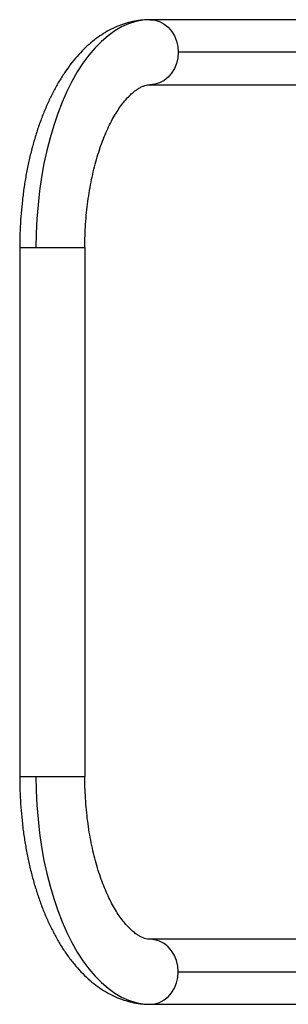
# Model space of a CAD drawing. Header units: millimetres. Extents: x -1710 to 1606, y -930 to 1956.
# Tile 8 of 27: x -690 to -585, y 1516 to 1900. Entities that reach past the tile are written whole.
import ezdxf

# ---------------------------------------------------------------- set-up
doc = ezdxf.new("R2010")
doc.units = ezdxf.units.MM

msp = doc.modelspace()

# ---------------------------------------------------------------- linework, layer by layer
at = {"color": 7, "linetype": 'Continuous', "lineweight": 25}
for p, q in [((-350.27, 1900.3), (-639.2, 1900.3)), ((-350.27, 1887.6), (-628.2, 1887.6)), ((-639.2, 1874.9), (-350.27, 1874.9)), ((-690, 1811.4), (-664.6, 1811.4)), ((-690, 1811.4), (-690, 1605.02)), ((-664.6, 1811.4), (-664.6, 1605.02)), ((-690, 1605.02), (-664.6, 1605.02)), ((-350.27, 1541.52), (-639.2, 1541.52)), ((-628.2, 1528.82), (-350.27, 1528.82)), ((-639.2, 1516.12), (-350.27, 1516.12))]:
    msp.add_line(p, q, dxfattribs=at)
at = {"color": 7, "linetype": 'Continuous', "lineweight": 25, "flags": 128}
for points in [[(-639.2, 1900.3), (-641.99, 1900.12), (-644.77, 1899.6), (-647.53, 1898.72), (-650.25, 1897.51), (-652.94, 1895.95), (-655.56, 1894.06), (-658.13, 1891.84), (-660.61, 1889.3), (-663.02, 1886.46), (-665.33, 1883.32), (-667.53, 1879.9), (-669.63, 1876.2), (-671.6, 1872.26), (-673.45, 1868.07), (-675.16, 1863.65), (-676.73, 1859.03), (-678.15, 1854.23), (-679.42, 1849.25), (-680.53, 1844.13), (-681.47, 1838.87), (-682.25, 1833.51), (-682.86, 1828.06), (-683.3, 1822.54), (-683.56, 1816.98), (-683.65, 1811.4)], [(-639.2, 1900.3), (-637.29, 1900.11), (-635.44, 1899.53), (-633.7, 1898.6), (-632.13, 1897.33), (-630.77, 1895.76), (-629.68, 1893.95), (-628.86, 1891.94), (-628.37, 1889.8), (-628.2, 1887.6)], [(-628.2, 1887.6), (-628.37, 1885.39), (-628.86, 1883.26), (-629.68, 1881.25), (-630.77, 1879.44), (-632.13, 1877.87), (-633.7, 1876.6), (-635.44, 1875.67), (-637.29, 1875.09), (-639.2, 1874.9)], [(-683.65, 1605.02), (-683.56, 1599.44), (-683.3, 1593.88), (-682.86, 1588.37), (-682.25, 1582.92), (-681.47, 1577.55), (-680.53, 1572.3), (-679.42, 1567.17), (-678.15, 1562.2), (-676.73, 1557.39), (-675.16, 1552.77), (-673.45, 1548.36), (-671.6, 1544.17), (-669.63, 1540.22), (-667.53, 1536.53), (-665.33, 1533.1), (-663.02, 1529.96), (-660.61, 1527.12), (-658.13, 1524.59), (-655.56, 1522.37), (-652.94, 1520.48), (-650.25, 1518.92), (-647.53, 1517.7), (-644.77, 1516.83), (-641.99, 1516.3), (-639.2, 1516.12)], [(-628.2, 1528.82), (-628.37, 1531.03), (-628.86, 1533.17), (-629.68, 1535.17), (-630.77, 1536.99), (-632.13, 1538.55), (-633.7, 1539.82), (-635.44, 1540.76), (-637.29, 1541.33), (-639.2, 1541.52)], [(-639.2, 1516.12), (-637.29, 1516.32), (-635.44, 1516.89), (-633.7, 1517.83), (-632.13, 1519.1), (-630.77, 1520.66), (-629.68, 1522.47), (-628.86, 1524.48), (-628.37, 1526.62), (-628.2, 1528.82)]]:
    msp.add_lwpolyline(points, dxfattribs=at)
at = {"color": 7, "linetype": 'Continuous', "lineweight": 25}
for points, knots in [([(-639.2, 1900.3), (-639.92, 1900.29), (-641.69, 1900.25), (-644.5, 1899.9), (-647.61, 1899.23), (-650.67, 1898.24), (-653.67, 1896.96), (-656.61, 1895.38), (-659.49, 1893.49), (-662.29, 1891.3), (-665.02, 1888.8), (-667.65, 1886), (-670.18, 1882.91), (-672.58, 1879.55), (-674.86, 1875.92), (-676.98, 1872.06), (-678.96, 1867.98), (-680.78, 1863.72), (-682.44, 1859.28), (-683.94, 1854.68), (-685.28, 1849.95), (-686.45, 1845.09), (-687.46, 1840.13), (-688.3, 1835.07), (-688.97, 1829.94), (-689.49, 1824.76), (-689.83, 1819.53), (-689.98, 1815.07), (-689.99, 1812.36), (-690, 1811.4)], [0, 0, 0, 0, 0.023064, 0.056997, 0.090975, 0.125206, 0.159886, 0.19519, 0.231256, 0.268168, 0.305941, 0.344512, 0.38375, 0.42348, 0.463517, 0.503698, 0.543876, 0.583971, 0.623945, 0.663782, 0.703482, 0.743053, 0.782509, 0.821865, 0.861138, 0.900347, 0.939508, 0.978638, 1, 1, 1, 1]), ([(-664.6, 1811.4), (-664.6, 1812.19), (-664.58, 1814.49), (-664.45, 1818.3), (-664.16, 1822.8), (-663.71, 1827.23), (-663.13, 1831.59), (-662.41, 1835.83), (-661.57, 1839.95), (-660.59, 1843.91), (-659.51, 1847.69), (-658.32, 1851.28), (-657.04, 1854.65), (-655.68, 1857.79), (-654.26, 1860.68), (-652.79, 1863.31), (-651.29, 1865.66), (-649.79, 1867.74), (-648.29, 1869.52), (-646.83, 1871.03), (-645.42, 1872.26), (-644.09, 1873.23), (-642.85, 1873.95), (-641.7, 1874.45), (-640.61, 1874.77), (-639.81, 1874.89), (-639.34, 1874.9), (-639.2, 1874.9)], [0, 0, 0, 0, 0.022021, 0.064302, 0.106564, 0.148775, 0.190912, 0.232951, 0.274867, 0.316634, 0.358225, 0.399614, 0.440777, 0.481689, 0.522334, 0.562702, 0.602799, 0.642654, 0.682331, 0.721948, 0.761638, 0.801669, 0.842486, 0.884811, 0.929872, 0.979917, 1, 1, 1, 1]), ([(-690, 1605.02), (-690, 1604.09), (-689.98, 1601.41), (-689.83, 1596.97), (-689.49, 1591.75), (-688.98, 1586.57), (-688.31, 1581.44), (-687.47, 1576.39), (-686.47, 1571.44), (-685.3, 1566.59), (-683.98, 1561.86), (-682.48, 1557.27), (-680.83, 1552.83), (-679.01, 1548.56), (-677.04, 1544.46), (-674.9, 1540.57), (-672.59, 1536.89), (-670.13, 1533.45), (-667.52, 1530.26), (-664.76, 1527.36), (-661.87, 1524.77), (-658.88, 1522.5), (-655.8, 1520.57), (-652.66, 1518.99), (-649.48, 1517.76), (-646.28, 1516.86), (-643.13, 1516.32), (-640.77, 1516.14), (-639.48, 1516.13), (-639.2, 1516.12)], [0, 0, 0, 0, 0.020794, 0.059911, 0.099048, 0.138219, 0.177441, 0.216732, 0.256111, 0.295596, 0.335208, 0.374965, 0.414882, 0.454974, 0.495243, 0.535679, 0.57625, 0.616879, 0.657413, 0.697676, 0.737453, 0.776532, 0.814747, 0.852015, 0.888348, 0.923843, 0.958653, 0.990864, 1, 1, 1, 1]), ([(-639.2, 1541.52), (-639.34, 1541.53), (-639.85, 1541.54), (-640.69, 1541.67), (-641.81, 1542.01), (-642.97, 1542.54), (-644.24, 1543.29), (-645.6, 1544.31), (-647.07, 1545.62), (-648.56, 1547.2), (-650.06, 1549.05), (-651.57, 1551.18), (-653.06, 1553.57), (-654.51, 1556.23), (-655.92, 1559.15), (-657.25, 1562.31), (-658.51, 1565.69), (-659.68, 1569.29), (-660.74, 1573.08), (-661.69, 1577.05), (-662.52, 1581.17), (-663.22, 1585.41), (-663.78, 1589.77), (-664.2, 1594.21), (-664.48, 1598.7), (-664.59, 1602.32), (-664.6, 1604.43), (-664.6, 1605.02)], [0, 0, 0, 0, 0.021186, 0.074344, 0.120015, 0.161957, 0.201746, 0.243917, 0.284725, 0.324861, 0.364755, 0.404633, 0.444614, 0.48479, 0.525209, 0.565887, 0.606822, 0.648001, 0.689403, 0.731004, 0.772779, 0.814702, 0.856746, 0.898887, 0.9411, 0.983362, 1, 1, 1, 1])]:
    msp.add_open_spline(points, degree=3, knots=knots, dxfattribs=at)

doc.saveas('drawing.dxf')
